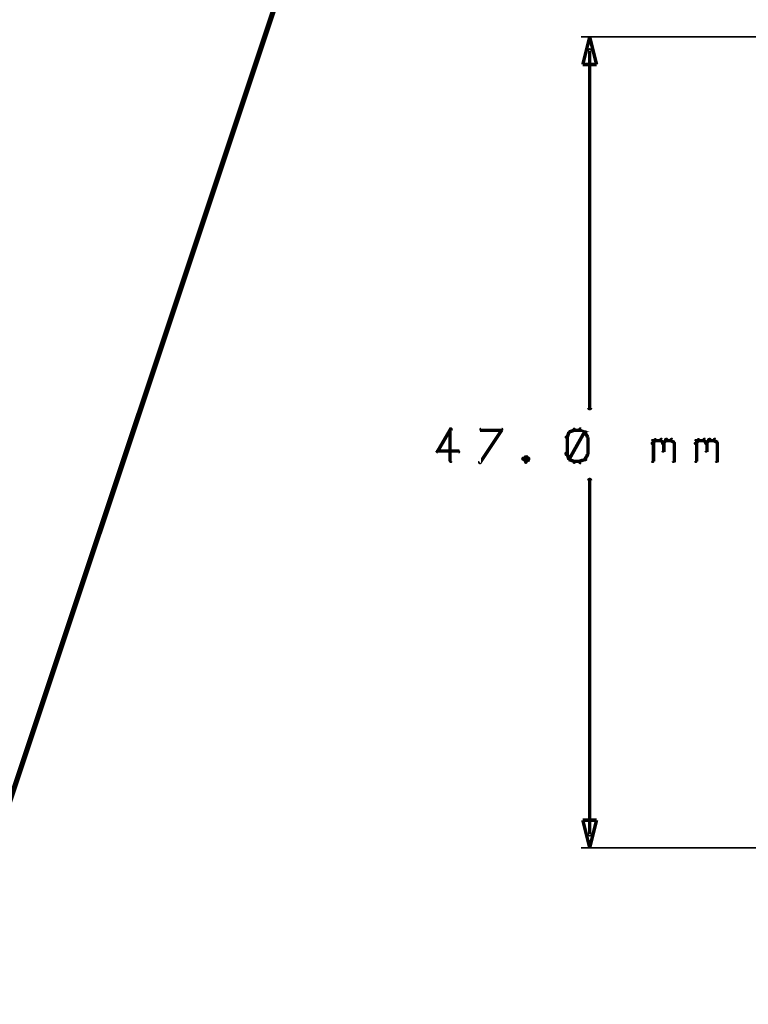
# Model space of a CAD drawing. Extents: x 98 to 599, y 121 to 517.
# Tile 23 of 77: x 140 to 183, y 404 to 462. Entities that reach past the tile are written whole.
import ezdxf

# ---------------------------------------------------------------- set-up
doc = ezdxf.new("R2010")
doc.units = 0
doc.layers.add('DIMENSIONS', color=2, linetype='CONTINUOUS')
doc.layers.add('DRAWING', color=4, linetype='CONTINUOUS')

msp = doc.modelspace()

# ---------------------------------------------------------------- linework, layer by layer
at = {"layer": 'DIMENSIONS', "color": 94}
for points in [[(173.5, 460.5, 0.1, 0.1, 1), (173.5, 460.5, 0, 0, 0), (173.5, 460.5, 0, 0, 0), (173.5, 460.5, 0.2, 0.2, 0), (173.9, 458.9, 0, 0, 0), (173.9, 458.9, 0.1, 0.1, 0), (173.9, 458.9, 0.1, 0.1, 1), (173.9, 458.9, 0, 0, 0), (173.9, 458.9, 0.1, 0.1, 1), (173.9, 458.9, 0, 0, 0), (173.9, 458.9, 0, 0, 0), (173.9, 458.9, 0.2, 0.2, 0), (173.1, 458.9, 0, 0, 0), (173.1, 458.9, 0.1, 0.1, 0), (173.1, 458.9, 0.1, 0.1, 1), (173.1, 458.9, 0, 0, 0), (173.1, 458.9, 0.1, 0.1, 1), (173.1, 458.9, 0, 0, 0), (173.1, 458.9, 0, 0, 0), (173.1, 458.9, 0.2, 0.2, 0), (173.5, 460.5, 0.2, 0.2, 0), (173.5, 460.5, 0, 0, 0), (173.5, 460.5, 0.1, 0.1, 0), (173.5, 460.5, 0.1, 0.1, 1), (173.5, 460.5, 0, 0, 0)], [(173.5, 413.5, 0.1, 0.1, 1), (173.5, 413.5, 0, 0, 0), (173.5, 413.5, 0, 0, 0), (173.5, 413.5, 0.2, 0.2, 0), (173.1, 415.1, 0, 0, 0), (173.1, 415.1, 0.1, 0.1, 0), (173.1, 415.1, 0.1, 0.1, 1), (173.1, 415.1, 0, 0, 0), (173.1, 415.1, 0.1, 0.1, 1), (173.1, 415.1, 0, 0, 0), (173.1, 415.1, 0, 0, 0), (173.1, 415.1, 0.2, 0.2, 0), (173.9, 415.1, 0, 0, 0), (173.9, 415.1, 0.1, 0.1, 0), (173.9, 415.1, 0.1, 0.1, 1), (173.9, 415.1, 0, 0, 0), (173.9, 415.1, 0.1, 0.1, 1), (173.9, 415.1, 0, 0, 0), (173.9, 415.1, 0, 0, 0), (173.9, 415.1, 0.2, 0.2, 0), (173.5, 413.5, 0.2, 0.2, 0), (173.5, 413.5, 0, 0, 0), (173.5, 413.5, 0.1, 0.1, 0), (173.5, 413.5, 0.1, 0.1, 1), (173.5, 413.5, 0, 0, 0)]]:
    msp.add_lwpolyline(points, format="xyseb", close=True, dxfattribs=at)
for points in [[(193, 460.5, 0.1, 0.1, 1), (193, 460.5, 0, 0, 0), (193, 460.5, 0, 0, 0), (193, 460.5, 0.1, 0.1, 0), (173, 460.5, 0.1, 0.1, 0), (173, 460.5, 0, 0, 0), (173, 460.5, 0.1, 0.1, 0), (173, 460.5, 0.1, 0.1, 1), (173, 460.5, 0, 0, 0)], [(173.6, 459.7, 0.1, 0.1, 1), (173.4, 459.7, 0, 0, 0), (173.5, 459.7, 0, 0, 0), (173.5, 459.7, 0.2, 0.2, 0), (173.5, 439, 0.2, 0.2, 0), (173.5, 439, 0, 0, 0), (173.5, 439, 0.1, 0.1, 0), (173.4, 439, 0.1, 0.1, 1), (173.6, 439, 0, 0, 0)], [(165.5, 437.7, 0.1, 0.1, 1), (165.4, 437.8, 0, 0, 0), (165.4, 437.7, 0, 0, 0), (165.4, 437.7, 0.2, 0.2, 0), (164.7, 436.5, 0.2, 0.2, 0), (164.7, 436.5, 0, 0, 0), (164.7, 436.5, 0.1, 0.1, 0), (164.6, 436.5, 0.1, 0.1, 1), (164.7, 436.5, 0, 0, 0)], [(165.4, 435.9, 0.1, 0.1, 1), (165.5, 435.9, 0, 0, 0), (165.4, 435.9, 0, 0, 0), (165.4, 435.9, 0.2, 0.2, 0), (165.4, 437.7, 0.2, 0.2, 0), (165.4, 437.7, 0, 0, 0), (165.4, 437.7, 0.1, 0.1, 0), (165.5, 437.7, 0.1, 0.1, 1), (165.4, 437.7, 0, 0, 0)], [(167.1, 435.9, 0.1, 0.1, 1), (167.2, 435.8, 0, 0, 0), (167.2, 435.9, 0, 0, 0), (167.2, 435.9, 0.2, 0.2, 0), (168.4, 437.7, 0.2, 0.2, 0), (168.4, 437.7, 0, 0, 0), (168.4, 437.7, 0.1, 0.1, 0), (168.4, 437.7, 0.1, 0.1, 1), (168.4, 437.8, 0, 0, 0)], [(168.4, 437.7, 0.1, 0.1, 1), (168.4, 437.8, 0, 0, 0), (168.4, 437.7, 0, 0, 0), (168.4, 437.7, 0.2, 0.2, 0), (167.2, 437.7, 0.2, 0.2, 0), (167.2, 437.7, 0, 0, 0), (167.2, 437.7, 0.1, 0.1, 0), (167.2, 437.8, 0.1, 0.1, 1), (167.2, 437.7, 0, 0, 0)], [(172.6, 437.7, 0.1, 0.1, 1), (172.6, 437.8, 0, 0, 0), (172.6, 437.7, 0, 0, 0), (172.6, 437.7, 0.2, 0.2, 0), (172.3, 437.6, 0.2, 0.2, 0), (172.3, 437.6, 0, 0, 0), (172.3, 437.6, 0.1, 0.1, 0), (172.3, 437.6, 0.1, 0.1, 1), (172.3, 437.5, 0, 0, 0)], [(172.9, 437.7, 0.1, 0.1, 1), (172.9, 437.8, 0, 0, 0), (172.9, 437.7, 0, 0, 0), (172.9, 437.7, 0.2, 0.2, 0), (172.6, 437.7, 0.2, 0.2, 0), (172.6, 437.7, 0, 0, 0), (172.6, 437.7, 0.1, 0.1, 0), (172.6, 437.8, 0.1, 0.1, 1), (172.6, 437.7, 0, 0, 0)], [(173.2, 437.5, 0.1, 0.1, 1), (173.3, 437.6, 0, 0, 0), (173.2, 437.6, 0, 0, 0), (173.2, 437.6, 0.2, 0.2, 0), (172.9, 437.7, 0.2, 0.2, 0), (172.9, 437.7, 0, 0, 0), (172.9, 437.7, 0.1, 0.1, 0), (173, 437.8, 0.1, 0.1, 1), (172.9, 437.7, 0, 0, 0)], [(172.4, 437.6, 0.1, 0.1, 1), (172.3, 437.6, 0, 0, 0), (172.3, 437.6, 0, 0, 0), (172.3, 437.6, 0.2, 0.2, 0), (172.2, 437.3, 0.2, 0.2, 0), (172.2, 437.3, 0, 0, 0), (172.2, 437.3, 0.1, 0.1, 0), (172.1, 437.3, 0.1, 0.1, 1), (172.2, 437.3, 0, 0, 0)], [(172.2, 437.3, 0.1, 0.1, 1), (172.1, 437.3, 0, 0, 0), (172.2, 437.3, 0, 0, 0), (172.2, 437.3, 0.2, 0.2, 0), (172.2, 436.3, 0.2, 0.2, 0), (172.2, 436.3, 0, 0, 0), (172.2, 436.3, 0.1, 0.1, 0), (172.1, 436.3, 0.1, 0.1, 1), (172.2, 436.3, 0, 0, 0)], [(172.3, 436.1, 0.1, 0.1, 1), (172.3, 436, 0, 0, 0), (172.3, 436, 0, 0, 0), (172.3, 436, 0.2, 0.2, 0), (173.2, 437.6, 0.2, 0.2, 0), (173.2, 437.6, 0, 0, 0), (173.2, 437.6, 0.1, 0.1, 0), (173.3, 437.6, 0.1, 0.1, 1), (173.2, 437.6, 0, 0, 0)], [(173.4, 437.3, 0.1, 0.1, 1), (173.4, 437.3, 0, 0, 0), (173.4, 437.3, 0, 0, 0), (173.4, 437.3, 0.2, 0.2, 0), (173.2, 437.6, 0.2, 0.2, 0), (173.2, 437.6, 0, 0, 0), (173.2, 437.6, 0.1, 0.1, 0), (173.3, 437.6, 0.1, 0.1, 1), (173.2, 437.6, 0, 0, 0)], [(173.3, 436.3, 0.1, 0.1, 1), (173.4, 436.3, 0, 0, 0), (173.4, 436.3, 0, 0, 0), (173.4, 436.3, 0.2, 0.2, 0), (173.4, 437.3, 0.2, 0.2, 0), (173.4, 437.3, 0, 0, 0), (173.4, 437.3, 0.1, 0.1, 0), (173.4, 437.3, 0.1, 0.1, 1), (173.3, 437.3, 0, 0, 0)], [(177.1, 437, 0.1, 0.1, 1), (177.2, 436.9, 0, 0, 0), (177.2, 437, 0, 0, 0), (177.2, 437, 0.2, 0.2, 0), (177.3, 437.1, 0.2, 0.2, 0), (177.3, 437.1, 0, 0, 0), (177.3, 437.1, 0.1, 0.1, 0), (177.3, 437.1, 0.1, 0.1, 1), (177.3, 437.2, 0, 0, 0)], [(177.1, 435.9, 0.1, 0.1, 1), (177.2, 435.9, 0, 0, 0), (177.2, 435.9, 0, 0, 0), (177.2, 435.9, 0.2, 0.2, 0), (177.2, 437.1, 0.2, 0.2, 0), (177.2, 437.1, 0, 0, 0), (177.2, 437.1, 0.1, 0.1, 0), (177.2, 437.1, 0.1, 0.1, 1), (177.1, 437.1, 0, 0, 0)], [(177.3, 437.2, 0.1, 0.1, 1), (177.3, 437.1, 0, 0, 0), (177.3, 437.1, 0, 0, 0), (177.3, 437.1, 0.2, 0.2, 0), (177.6, 437.1, 0.2, 0.2, 0), (177.6, 437.1, 0, 0, 0), (177.6, 437.1, 0.1, 0.1, 0), (177.6, 437.1, 0.1, 0.1, 1), (177.6, 437.2, 0, 0, 0)], [(177.7, 437.2, 0.1, 0.1, 1), (177.6, 437.1, 0, 0, 0), (177.6, 437.1, 0, 0, 0), (177.6, 437.1, 0.2, 0.2, 0), (177.8, 437, 0.2, 0.2, 0), (177.8, 437, 0, 0, 0), (177.8, 437, 0.1, 0.1, 0), (177.7, 436.9, 0.1, 0.1, 1), (177.8, 437, 0, 0, 0)], [(177.7, 437, 0.1, 0.1, 1), (177.8, 436.9, 0, 0, 0), (177.8, 437, 0, 0, 0), (177.8, 437, 0.2, 0.2, 0), (177.9, 437.1, 0.2, 0.2, 0), (177.9, 437.1, 0, 0, 0), (177.9, 437.1, 0.1, 0.1, 0), (178, 437.1, 0.1, 0.1, 1), (177.9, 437.2, 0, 0, 0)], [(177.9, 437.2, 0.1, 0.1, 1), (177.9, 437.1, 0, 0, 0), (177.9, 437.1, 0, 0, 0), (177.9, 437.1, 0.2, 0.2, 0), (178.2, 437.1, 0.2, 0.2, 0), (178.2, 437.1, 0, 0, 0), (178.2, 437.1, 0.1, 0.1, 0), (178.2, 437.1, 0.1, 0.1, 1), (178.2, 437.2, 0, 0, 0)], [(178.3, 437.2, 0.1, 0.1, 1), (178.2, 437.1, 0, 0, 0), (178.2, 437.1, 0, 0, 0), (178.2, 437.1, 0.2, 0.2, 0), (178.4, 437, 0.2, 0.2, 0), (178.4, 437, 0, 0, 0), (178.4, 437, 0.1, 0.1, 0), (178.4, 436.9, 0.1, 0.1, 1), (178.4, 437, 0, 0, 0)], [(179.6, 437, 0.1, 0.1, 1), (179.7, 436.9, 0, 0, 0), (179.7, 437, 0, 0, 0), (179.7, 437, 0.2, 0.2, 0), (179.8, 437.1, 0.2, 0.2, 0), (179.8, 437.1, 0, 0, 0), (179.8, 437.1, 0.1, 0.1, 0), (179.8, 437.1, 0.1, 0.1, 1), (179.8, 437.2, 0, 0, 0)], [(179.6, 435.9, 0.1, 0.1, 1), (179.7, 435.9, 0, 0, 0), (179.7, 435.9, 0, 0, 0), (179.7, 435.9, 0.2, 0.2, 0), (179.7, 437.1, 0.2, 0.2, 0), (179.7, 437.1, 0, 0, 0), (179.7, 437.1, 0.1, 0.1, 0), (179.7, 437.1, 0.1, 0.1, 1), (179.6, 437.1, 0, 0, 0)], [(179.8, 437.2, 0.1, 0.1, 1), (179.8, 437.1, 0, 0, 0), (179.8, 437.1, 0, 0, 0), (179.8, 437.1, 0.2, 0.2, 0), (180.1, 437.1, 0.2, 0.2, 0), (180.1, 437.1, 0, 0, 0), (180.1, 437.1, 0.1, 0.1, 0), (180.1, 437.1, 0.1, 0.1, 1), (180.1, 437.2, 0, 0, 0)], [(180.2, 437.2, 0.1, 0.1, 1), (180.1, 437.1, 0, 0, 0), (180.1, 437.1, 0, 0, 0), (180.1, 437.1, 0.2, 0.2, 0), (180.3, 437, 0.2, 0.2, 0), (180.3, 437, 0, 0, 0), (180.3, 437, 0.1, 0.1, 0), (180.2, 436.9, 0.1, 0.1, 1), (180.3, 437, 0, 0, 0)], [(180.2, 437, 0.1, 0.1, 1), (180.3, 436.9, 0, 0, 0), (180.3, 437, 0, 0, 0), (180.3, 437, 0.2, 0.2, 0), (180.4, 437.1, 0.2, 0.2, 0), (180.4, 437.1, 0, 0, 0), (180.4, 437.1, 0.1, 0.1, 0), (180.5, 437.1, 0.1, 0.1, 1), (180.4, 437.2, 0, 0, 0)], [(180.4, 437.2, 0.1, 0.1, 1), (180.4, 437.1, 0, 0, 0), (180.4, 437.1, 0, 0, 0), (180.4, 437.1, 0.2, 0.2, 0), (180.7, 437.1, 0.2, 0.2, 0), (180.7, 437.1, 0, 0, 0), (180.7, 437.1, 0.1, 0.1, 0), (180.7, 437.1, 0.1, 0.1, 1), (180.7, 437.2, 0, 0, 0)], [(180.8, 437.2, 0.1, 0.1, 1), (180.7, 437.1, 0, 0, 0), (180.7, 437.1, 0, 0, 0), (180.7, 437.1, 0.2, 0.2, 0), (180.9, 437, 0.2, 0.2, 0), (180.9, 437, 0, 0, 0), (180.9, 437, 0.1, 0.1, 0), (180.9, 436.9, 0.1, 0.1, 1), (180.9, 437, 0, 0, 0)], [(177.8, 437, 0.1, 0.1, 1), (177.7, 437, 0, 0, 0), (177.8, 437, 0, 0, 0), (177.8, 437, 0.2, 0.2, 0), (177.8, 436.5, 0.2, 0.2, 0), (177.8, 436.5, 0, 0, 0), (177.8, 436.5, 0.1, 0.1, 0), (177.7, 436.5, 0.1, 0.1, 1), (177.8, 436.5, 0, 0, 0)], [(178.4, 437, 0.1, 0.1, 1), (178.3, 437, 0, 0, 0), (178.4, 437, 0, 0, 0), (178.4, 437, 0.2, 0.2, 0), (178.4, 435.9, 0.2, 0.2, 0), (178.4, 435.9, 0, 0, 0), (178.4, 435.9, 0.1, 0.1, 0), (178.3, 435.9, 0.1, 0.1, 1), (178.4, 435.9, 0, 0, 0)], [(180.3, 437, 0.1, 0.1, 1), (180.2, 437, 0, 0, 0), (180.3, 437, 0, 0, 0), (180.3, 437, 0.2, 0.2, 0), (180.3, 436.5, 0.2, 0.2, 0), (180.3, 436.5, 0, 0, 0), (180.3, 436.5, 0.1, 0.1, 0), (180.2, 436.5, 0.1, 0.1, 1), (180.3, 436.5, 0, 0, 0)], [(180.9, 437, 0.1, 0.1, 1), (180.8, 437, 0, 0, 0), (180.9, 437, 0, 0, 0), (180.9, 437, 0.2, 0.2, 0), (180.9, 435.9, 0.2, 0.2, 0), (180.9, 435.9, 0, 0, 0), (180.9, 435.9, 0.1, 0.1, 0), (180.8, 435.9, 0.1, 0.1, 1), (180.9, 435.9, 0, 0, 0)], [(164.7, 436.5, 0.1, 0.1, 1), (164.7, 436.4, 0, 0, 0), (164.7, 436.5, 0, 0, 0), (164.7, 436.5, 0.2, 0.2, 0), (165.9, 436.5, 0.2, 0.2, 0), (165.9, 436.5, 0, 0, 0), (165.9, 436.5, 0.1, 0.1, 0), (165.9, 436.4, 0.1, 0.1, 1), (165.9, 436.5, 0, 0, 0)], [(169.8, 436.1, 0.1, 0.1, 1), (169.8, 436.2, 0, 0, 0), (169.8, 436.2, 0, 0, 0), (169.8, 436.2, 0.2, 0.2, 0), (169.7, 436, 0.2, 0.2, 0), (169.7, 436, 0, 0, 0), (169.7, 436, 0.1, 0.1, 0), (169.6, 436.1, 0.1, 0.1, 1), (169.7, 436, 0, 0, 0)], [(169.7, 436.1, 0.1, 0.1, 1), (169.6, 436, 0, 0, 0), (169.7, 436, 0, 0, 0), (169.7, 436, 0.2, 0.2, 0), (169.8, 435.9, 0.2, 0.2, 0), (169.8, 435.9, 0, 0, 0), (169.8, 435.9, 0.1, 0.1, 0), (169.8, 435.8, 0.1, 0.1, 1), (169.8, 435.9, 0, 0, 0)], [(169.9, 436, 0.1, 0.1, 1), (170, 436.1, 0, 0, 0), (170, 436, 0, 0, 0), (170, 436, 0.2, 0.2, 0), (169.8, 436.2, 0.2, 0.2, 0), (169.8, 436.2, 0, 0, 0), (169.8, 436.2, 0.1, 0.1, 0), (169.8, 436.2, 0.1, 0.1, 1), (169.8, 436.1, 0, 0, 0)], [(169.8, 435.9, 0.1, 0.1, 1), (169.8, 435.8, 0, 0, 0), (169.8, 435.9, 0, 0, 0), (169.8, 435.9, 0.2, 0.2, 0), (170, 436, 0.2, 0.2, 0), (170, 436, 0, 0, 0), (170, 436, 0.1, 0.1, 0), (170, 436, 0.1, 0.1, 1), (169.9, 436.1, 0, 0, 0)], [(172.2, 436.4, 0.1, 0.1, 1), (172.1, 436.3, 0, 0, 0), (172.2, 436.3, 0, 0, 0), (172.2, 436.3, 0.2, 0.2, 0), (172.3, 436, 0.2, 0.2, 0), (172.3, 436, 0, 0, 0), (172.3, 436, 0.1, 0.1, 0), (172.3, 436, 0.1, 0.1, 1), (172.4, 436, 0, 0, 0)], [(172.3, 436.1, 0.1, 0.1, 1), (172.3, 436, 0, 0, 0), (172.3, 436, 0, 0, 0), (172.3, 436, 0.2, 0.2, 0), (172.6, 435.9, 0.2, 0.2, 0), (172.6, 435.9, 0, 0, 0), (172.6, 435.9, 0.1, 0.1, 0), (172.6, 435.8, 0.1, 0.1, 1), (172.6, 435.9, 0, 0, 0)], [(172.9, 435.9, 0.1, 0.1, 1), (173, 435.8, 0, 0, 0), (172.9, 435.9, 0, 0, 0), (172.9, 435.9, 0.2, 0.2, 0), (173.2, 436, 0.2, 0.2, 0), (173.2, 436, 0, 0, 0), (173.2, 436, 0.1, 0.1, 0), (173.3, 436, 0.1, 0.1, 1), (173.2, 436.1, 0, 0, 0)], [(173.2, 436, 0.1, 0.1, 1), (173.3, 436, 0, 0, 0), (173.2, 436, 0, 0, 0), (173.2, 436, 0.2, 0.2, 0), (173.4, 436.3, 0.2, 0.2, 0), (173.4, 436.3, 0, 0, 0), (173.4, 436.3, 0.1, 0.1, 0), (173.4, 436.3, 0.1, 0.1, 1), (173.4, 436.4, 0, 0, 0)], [(172.6, 435.9, 0.1, 0.1, 1), (172.6, 435.8, 0, 0, 0), (172.6, 435.9, 0, 0, 0), (172.6, 435.9, 0.2, 0.2, 0), (172.9, 435.9, 0.2, 0.2, 0), (172.9, 435.9, 0, 0, 0), (172.9, 435.9, 0.1, 0.1, 0), (172.9, 435.8, 0.1, 0.1, 1), (172.9, 435.9, 0, 0, 0)], [(173.4, 414.3, 0.1, 0.1, 1), (173.6, 414.3, 0, 0, 0), (173.5, 414.3, 0, 0, 0), (173.5, 414.3, 0.2, 0.2, 0), (173.5, 434.8, 0.2, 0.2, 0), (173.5, 434.8, 0, 0, 0), (173.5, 434.8, 0.1, 0.1, 0), (173.6, 434.8, 0.1, 0.1, 1), (173.4, 434.8, 0, 0, 0)], [(193, 413.5, 0.1, 0.1, 1), (193, 413.5, 0, 0, 0), (193, 413.5, 0, 0, 0), (193, 413.5, 0.1, 0.1, 0), (173, 413.5, 0.1, 0.1, 0), (173, 413.5, 0, 0, 0), (173, 413.5, 0.1, 0.1, 0), (173, 413.5, 0.1, 0.1, 1), (173, 413.5, 0, 0, 0)]]:
    msp.add_lwpolyline(points, format="xyseb", dxfattribs=at)
at = {"layer": 'DRAWING', "color": 2}
msp.add_lwpolyline([(98.6, 292, 0.2, 0.2, -1), (98.4, 292, 0, 0, 0), (98.5, 292, 0, 0, 0), (98.5, 292, 0.3, 0.3, 0), (173.5, 517, 0.3, 0.3, 0), (173.5, 517, 0, 0, 0), (173.5, 517, 0.2, 0.2, 0), (173.4, 517, 0.2, 0.2, -1), (173.6, 517, 0, 0, 0)], format="xyseb", dxfattribs=at)

doc.saveas('drawing.dxf')
